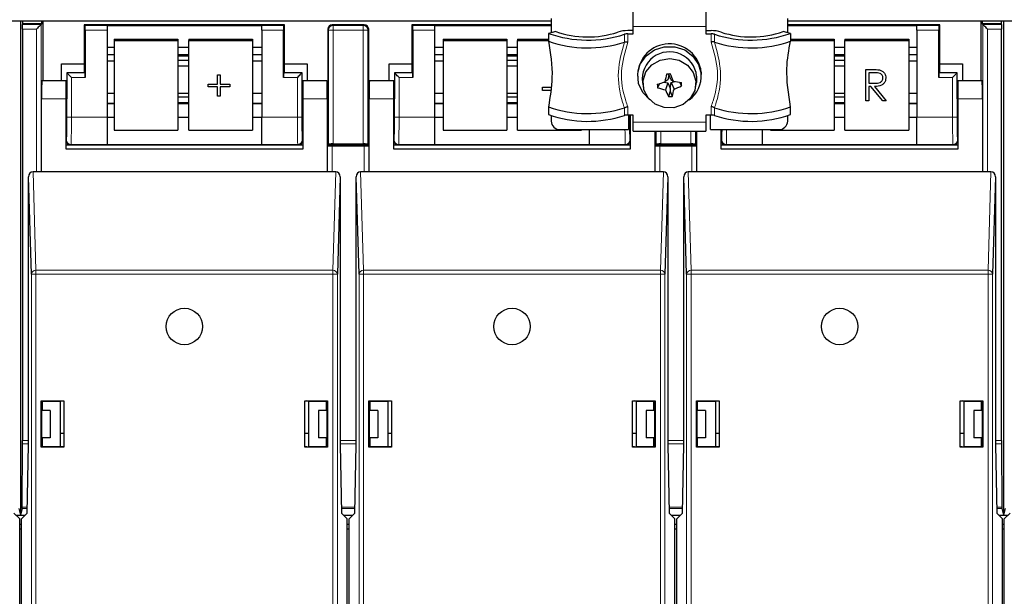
# Model space of a CAD drawing. Header units: millimetres. Extents: x 5 to 418, y 2 to 292.
# Tile 7 of 52: x 84 to 111, y 111 to 127. Entities that reach past the tile are written whole.
import ezdxf

# ---------------------------------------------------------------- set-up
doc = ezdxf.new("R2010")
doc.units = ezdxf.units.MM

msp = doc.modelspace()

# ---------------------------------------------------------------- linework, layer by layer
at = {"color": 7, "linetype": 'Continuous', "lineweight": 25}
for p, q in [((100.6741, 126.8854), (100.6741, 127.3661)), ((102.6741, 127.3661), (102.6741, 126.8854)), ((56.9741, 127.0374), (98.4241, 127.0374)), ((83.8491, 127.0374), (83.8491, 113.4624)), ((83.8976, 127.0374), (83.8976, 126.9624)), ((83.8976, 126.9624), (83.9031, 126.9405)), ((84.4356, 126.9624), (83.8976, 126.9624)), ((84.4137, 126.9405), (84.4356, 126.9624)), ((84.4356, 126.9624), (84.4356, 127.0374)), ((84.4616, 127.0374), (84.4616, 125.3951)), ((85.5991, 126.934), (85.5991, 125.86)), ((85.621, 126.9121), (85.5991, 126.934)), ((91.0991, 126.934), (85.5991, 126.934)), ((86.2241, 126.9143), (90.4741, 126.9143)), ((86.2241, 126.9143), (86.2241, 126.9121)), ((86.2241, 126.9121), (86.2241, 126.7871)), ((90.4741, 126.9143), (90.4741, 126.9121)), ((90.4741, 126.7871), (90.4741, 126.9121)), ((91.0772, 126.9121), (91.0991, 126.934)), ((91.0991, 125.86), (91.0991, 126.934)), ((93.2866, 126.934), (92.4116, 126.934)), ((94.5991, 126.934), (94.5991, 125.86)), ((94.621, 126.9121), (94.5991, 126.934)), ((98.4241, 126.934), (94.5991, 126.934)), ((95.2241, 126.9143), (98.4241, 126.9143)), ((95.2241, 126.9143), (95.2241, 126.9121)), ((95.2241, 126.9121), (95.2241, 126.7871)), ((98.4241, 127.1064), (98.4241, 126.7152)), ((100.6741, 126.6857), (100.6741, 126.8854)), ((102.6741, 126.8854), (102.6741, 126.6857)), ((104.9241, 126.7152), (104.9241, 127.1064)), ((104.9241, 127.0374), (137.7241, 127.0374)), ((109.0991, 126.934), (104.9241, 126.934)), ((104.9241, 126.9143), (108.4741, 126.9143)), ((108.4741, 126.9143), (108.4741, 126.9121)), ((108.4741, 126.7871), (108.4741, 126.9121)), ((109.0772, 126.9121), (109.0991, 126.934)), ((109.0991, 125.86), (109.0991, 126.934)), ((110.2366, 125.3951), (110.2366, 127.0374)), ((110.2626, 127.0374), (110.2626, 126.9624)), ((110.2626, 126.9624), (110.2845, 126.9405)), ((110.8006, 126.9624), (110.2626, 126.9624)), ((110.7951, 126.9405), (110.8006, 126.9624)), ((110.8006, 126.9624), (110.8006, 127.0374)), ((110.8491, 127.0374), (110.8491, 113.4624)), ((83.9036, 126.8155), (83.9036, 115.5141)), ((85.6231, 126.7871), (85.6231, 125.4871)), ((86.2241, 126.7871), (86.2241, 124.395)), ((90.4741, 126.7871), (90.4741, 124.395)), ((91.0751, 125.4871), (91.0751, 126.7871)), ((92.2866, 126.809), (92.2866, 123.634)), ((93.4116, 123.634), (93.4116, 126.809)), ((94.6231, 126.7871), (94.6231, 125.4871)), ((95.2241, 126.7871), (95.2241, 124.395)), ((98.5495, 126.7473), (98.3491, 126.6961)), ((98.3491, 126.6961), (98.3491, 126.4824)), ((100.6741, 126.7713), (100.5316, 126.7713)), ((100.5316, 126.6857), (100.6741, 126.6857)), ((102.6741, 126.7713), (102.8166, 126.7713)), ((102.6741, 126.6857), (102.8166, 126.6857)), ((104.9991, 126.6961), (104.7987, 126.7473)), ((104.9991, 126.6961), (104.9991, 126.4824)), ((108.4741, 126.7871), (108.4741, 124.395)), ((109.0751, 125.4871), (109.0751, 126.7871)), ((110.7946, 115.5141), (110.7946, 126.8155)), ((86.4164, 126.5404), (88.1664, 126.5404)), ((86.4164, 126.5404), (86.4164, 126.497)), ((86.4164, 126.497), (88.1664, 126.497)), ((86.4164, 126.497), (86.4164, 124.035)), ((88.1664, 126.5404), (88.1664, 126.497)), ((88.1664, 126.497), (88.1664, 124.035)), ((88.4664, 126.5404), (90.2164, 126.5404)), ((88.4664, 126.5404), (88.4664, 126.497)), ((88.4664, 126.497), (90.2164, 126.497)), ((88.4664, 124.035), (88.4664, 126.497)), ((90.2164, 126.5404), (90.2164, 126.497)), ((90.2164, 126.497), (90.2164, 124.035)), ((95.4546, 126.5404), (97.2046, 126.5404)), ((95.4546, 126.5404), (95.4546, 126.497)), ((95.4546, 126.497), (97.2046, 126.497)), ((95.4546, 126.497), (95.4546, 124.035)), ((97.2046, 126.5404), (97.2046, 126.497)), ((97.2046, 126.497), (97.2046, 124.035)), ((97.5046, 126.5404), (98.3491, 126.5404)), ((97.5046, 126.5404), (97.5046, 126.497)), ((97.5046, 126.497), (98.3491, 126.497)), ((97.5046, 124.035), (97.5046, 126.497)), ((100.4365, 126.457), (100.4388, 126.4577)), ((102.9094, 126.4577), (102.9117, 126.457)), ((104.9991, 126.5404), (106.1971, 126.5404)), ((104.9991, 126.497), (106.1971, 126.497)), ((106.1971, 126.5404), (106.1971, 126.497)), ((106.1971, 126.497), (106.1971, 124.035)), ((106.4971, 126.5404), (108.2471, 126.5404)), ((106.4971, 126.5404), (106.4971, 126.497)), ((106.4971, 126.497), (108.2471, 126.497)), ((106.4971, 124.035), (106.4971, 126.497)), ((108.2471, 126.5404), (108.2471, 126.497)), ((108.2471, 126.497), (108.2471, 124.035)), ((86.2241, 126.3143), (86.4164, 126.3143)), ((86.2241, 126.1139), (86.4164, 126.1139)), ((88.1664, 126.3143), (88.4664, 126.3143)), ((88.1664, 126.1139), (88.4664, 126.1139)), ((88.4664, 126.0682), (88.1664, 126.0682)), ((90.2164, 126.3143), (90.4741, 126.3143)), ((90.2164, 126.1139), (90.4741, 126.1139)), ((95.2241, 126.3143), (95.4546, 126.3143)), ((95.2241, 126.1139), (95.4546, 126.1139)), ((97.2046, 126.3143), (97.5046, 126.3143)), ((97.2046, 126.1139), (97.5046, 126.1139)), ((97.5046, 126.0682), (97.2046, 126.0682)), ((106.1971, 126.3143), (106.4971, 126.3143)), ((106.1971, 126.1139), (106.4971, 126.1139)), ((106.4971, 126.0682), (106.1971, 126.0682)), ((108.2471, 126.3143), (108.4741, 126.3143)), ((108.2471, 126.1139), (108.4741, 126.1139)), ((84.9741, 125.86), (85.5991, 125.86)), ((84.9741, 125.3951), (84.9741, 125.86)), ((85.5991, 125.86), (85.5991, 125.634)), ((86.2241, 125.9417), (86.4164, 125.9417)), ((88.4664, 125.9542), (88.1664, 125.9542)), ((88.1664, 125.8005), (88.4664, 125.8005)), ((90.2164, 125.9417), (90.4741, 125.9417)), ((91.0991, 125.634), (91.0991, 125.86)), ((91.0991, 125.86), (91.7241, 125.86)), ((91.7241, 125.86), (91.7241, 125.3951)), ((93.9741, 125.86), (94.5991, 125.86)), ((93.9741, 125.3951), (93.9741, 125.86)), ((94.5991, 125.86), (94.5991, 125.634)), ((95.2241, 125.9417), (95.4546, 125.9417)), ((97.5046, 125.9542), (97.2046, 125.9542)), ((97.2046, 125.8005), (97.5046, 125.8005)), ((106.4971, 125.9542), (106.1971, 125.9542)), ((106.1971, 125.8005), (106.4971, 125.8005)), ((108.2471, 125.9417), (108.4741, 125.9417)), ((109.0991, 125.634), (109.0991, 125.86)), ((109.0991, 125.86), (109.7241, 125.86)), ((109.7241, 125.86), (109.7241, 125.3951)), ((85.117, 125.6161), (85.117, 124.8951)), ((85.121, 125.6121), (85.117, 125.6161)), ((85.5991, 125.6161), (85.117, 125.6161)), ((85.621, 125.6121), (85.5991, 125.634)), ((85.5991, 125.634), (85.5991, 125.6161)), ((89.2574, 125.5581), (89.336, 125.5581)), ((89.2574, 125.5577), (89.2574, 125.5581)), ((89.2574, 125.5577), (89.336, 125.5577)), ((89.2574, 125.3036), (89.2574, 125.5577)), ((89.336, 125.5577), (89.336, 125.5581)), ((89.336, 125.5577), (89.336, 125.3036)), ((91.0772, 125.6121), (91.0991, 125.634)), ((91.0991, 125.6161), (91.0991, 125.634)), ((91.5812, 125.6161), (91.0991, 125.6161)), ((91.5772, 125.6121), (91.5812, 125.6161)), ((91.5812, 124.8951), (91.5812, 125.6161)), ((94.117, 125.6161), (94.117, 124.8951)), ((94.121, 125.6121), (94.117, 125.6161)), ((94.5991, 125.6161), (94.117, 125.6161)), ((94.621, 125.6121), (94.5991, 125.634)), ((94.5991, 125.634), (94.5991, 125.6161)), ((100.7991, 125.5699), (100.7991, 125.5186)), ((101.6584, 125.5687), (101.6274, 125.4192)), ((101.6584, 125.5687), (101.6559, 125.5877)), ((101.7139, 125.4256), (101.6584, 125.5687)), ((102.4218, 125.5226), (102.4136, 125.3499)), ((102.5464, 125.6345), (102.5491, 125.5699)), ((102.5491, 125.5186), (102.5491, 125.5699)), ((107.0692, 125.7033), (107.2443, 125.7033)), ((107.0692, 125.7029), (107.0692, 125.7033)), ((107.0692, 125.7029), (107.2443, 125.7029)), ((107.0692, 124.8412), (107.0692, 125.7029)), ((107.3118, 125.6145), (107.1478, 125.6145)), ((107.1478, 125.6145), (107.1478, 125.3272)), ((107.4426, 125.6911), (107.4426, 125.6916)), ((109.0772, 125.6121), (109.0991, 125.634)), ((109.0991, 125.6161), (109.0991, 125.634)), ((109.5812, 125.6161), (109.0991, 125.6161)), ((109.5772, 125.6121), (109.5812, 125.6161)), ((109.5812, 124.8951), (109.5812, 125.6161)), ((85.0991, 125.3951), (84.4328, 125.3951)), ((85.117, 125.3951), (85.0991, 125.3951)), ((85.0991, 124.8951), (85.0991, 125.3951)), ((88.9994, 125.3041), (89.2574, 125.3041)), ((88.9994, 125.3036), (88.9994, 125.3041)), ((88.9994, 125.2263), (88.9994, 125.3036)), ((88.9994, 125.3036), (89.2574, 125.3036)), ((89.336, 125.3041), (89.594, 125.3041)), ((89.336, 125.3036), (89.594, 125.3036)), ((89.594, 125.3036), (89.594, 125.3041)), ((89.594, 125.3036), (89.594, 125.2263)), ((91.5991, 125.3951), (91.5812, 125.3951)), ((92.2654, 125.3951), (91.5991, 125.3951)), ((91.5991, 125.3951), (91.5991, 124.8951)), ((94.0991, 125.3951), (93.4328, 125.3951)), ((94.117, 125.3951), (94.0991, 125.3951)), ((94.0991, 124.8951), (94.0991, 125.3951)), ((100.9346, 125.3499), (100.9592, 125.2127)), ((101.397, 125.3163), (101.346, 125.2041)), ((101.5229, 125.3583), (101.6343, 125.3379)), ((101.6274, 125.4192), (101.5477, 125.3666)), ((101.6343, 125.3379), (101.5662, 125.1464)), ((101.6343, 125.3379), (101.6898, 125.1948)), ((101.6898, 125.1948), (101.7208, 125.3443)), ((101.7139, 125.4256), (101.782, 125.384)), ((101.7208, 125.3443), (101.818, 125.3776)), ((101.7208, 125.3443), (101.8005, 125.1638)), ((101.9543, 125.3542), (102.01, 125.2533)), ((102.389, 125.2127), (102.4136, 125.3499)), ((107.1478, 125.3277), (107.308, 125.3265)), ((107.1478, 125.3272), (107.308, 125.326)), ((107.6189, 125.4724), (107.6189, 125.4728)), ((109.5991, 125.3951), (109.5812, 125.3951)), ((110.2654, 125.3951), (109.5991, 125.3951)), ((109.5991, 125.3951), (109.5991, 124.8951)), ((86.4164, 125.0436), (86.2241, 125.0436)), ((88.4664, 125.0436), (88.1664, 125.0436)), ((89.2574, 125.2263), (88.9994, 125.2263)), ((89.2574, 124.9722), (89.2574, 125.2263)), ((89.336, 124.9722), (89.2574, 124.9722)), ((89.594, 125.2263), (89.336, 125.2263)), ((89.336, 125.2263), (89.336, 124.9722)), ((90.4741, 125.0436), (90.2164, 125.0436)), ((95.4546, 125.0436), (95.2241, 125.0436)), ((97.5046, 125.0436), (97.2046, 125.0436)), ((98.1852, 125.2157), (98.415, 125.2157)), ((98.1852, 125.2152), (98.1852, 125.2157)), ((98.1852, 125.2152), (98.415, 125.2152)), ((98.1852, 125.1269), (98.1852, 125.2152)), ((98.4041, 125.1269), (98.1852, 125.1269)), ((101.6951, 125.1076), (101.6508, 124.9595)), ((101.6898, 125.1948), (101.6951, 125.1076)), ((101.6951, 125.1076), (101.7497, 124.9669)), ((106.4971, 125.0436), (106.1971, 125.0436)), ((107.2116, 125.2389), (107.1478, 125.2389)), ((107.1478, 125.2389), (107.1478, 124.8412)), ((107.533, 124.8412), (107.2116, 125.2389)), ((107.3087, 125.2389), (107.6301, 124.8412)), ((107.309, 125.2389), (107.6301, 124.8416)), ((108.4741, 125.0436), (108.2471, 125.0436)), ((84.4241, 122.8951), (84.4241, 124.8951)), ((85.0991, 123.5201), (85.0991, 124.8951)), ((86.4164, 124.7736), (86.2241, 124.7736)), ((88.4664, 124.9486), (88.1664, 124.9486)), ((88.1664, 124.7949), (88.4664, 124.7949)), ((88.4664, 124.7736), (88.1664, 124.7736)), ((90.4741, 124.7736), (90.2164, 124.7736)), ((91.5991, 124.8951), (91.5991, 123.5201)), ((92.2741, 124.8951), (92.2741, 122.8951)), ((93.4241, 122.8951), (93.4241, 124.8951)), ((94.0991, 123.5201), (94.0991, 124.8951)), ((95.4546, 124.7736), (95.2241, 124.7736)), ((97.5046, 124.9486), (97.2046, 124.9486)), ((97.2046, 124.7949), (97.5046, 124.7949)), ((97.5046, 124.7736), (97.2046, 124.7736)), ((106.4971, 124.9486), (106.1971, 124.9486)), ((106.1971, 124.7949), (106.4971, 124.7949)), ((106.4971, 124.7736), (106.1971, 124.7736)), ((107.1478, 124.8412), (107.0692, 124.8412)), ((107.6301, 124.8412), (107.533, 124.8412)), ((107.6301, 124.8412), (107.6301, 124.8416)), ((108.4741, 124.7736), (108.2471, 124.7736)), ((109.5991, 124.8951), (109.5991, 123.5201)), ((110.2741, 124.8951), (110.2741, 122.8951)), ((98.3491, 124.6781), (98.3491, 124.4643)), ((98.4241, 124.4344), (98.4241, 124.2873)), ((100.4388, 124.6538), (100.4365, 124.6527)), ((100.6741, 124.454), (100.5316, 124.454)), ((100.5491, 124.454), (100.5491, 124.0524)), ((100.5991, 124.454), (100.5991, 123.5201)), ((100.6741, 124.2543), (100.6741, 124.454)), ((102.8166, 124.454), (102.6741, 124.454)), ((102.6741, 124.454), (102.6741, 124.2543)), ((102.7991, 124.0524), (102.7991, 124.454)), ((102.9117, 124.6527), (102.9094, 124.6538)), ((104.9241, 124.2873), (104.9241, 124.4344)), ((104.9991, 124.4643), (104.9991, 124.6781)), ((85.0991, 124.3951), (85.1083, 124.3951)), ((86.2241, 124.395), (86.2241, 123.6451)), ((86.2241, 124.3908), (86.4164, 124.3908)), ((88.1664, 124.3908), (88.4664, 124.3908)), ((90.2164, 124.3908), (90.4741, 124.3908)), ((90.4741, 123.6451), (90.4741, 124.395)), ((91.5899, 124.3951), (91.5991, 124.3951)), ((94.0991, 124.3951), (94.1083, 124.3951)), ((95.2241, 124.395), (95.2241, 123.6451)), ((95.2241, 124.3908), (95.4546, 124.3908)), ((97.2046, 124.3908), (97.5046, 124.3908)), ((100.5899, 124.3951), (100.5991, 124.3951)), ((100.6741, 124.0075), (100.6741, 124.2543)), ((102.6741, 124.2543), (102.6741, 124.0075)), ((106.1971, 124.3908), (106.4971, 124.3908)), ((108.2471, 124.3908), (108.4741, 124.3908)), ((108.4741, 123.6451), (108.4741, 124.395)), ((109.5899, 124.3951), (109.5991, 124.3951)), ((86.4164, 124.035), (88.1664, 124.035)), ((88.4664, 124.035), (90.2164, 124.035)), ((95.4546, 124.035), (97.2046, 124.035)), ((97.5046, 124.035), (99.2546, 124.035)), ((98.6741, 124.0524), (100.5491, 124.0524)), ((99.2546, 124.0524), (99.2546, 124.035)), ((99.4741, 123.6451), (99.4741, 124.0524)), ((100.6741, 124.0075), (102.6741, 124.0075)), ((101.2741, 124.0075), (101.2741, 122.8951)), ((101.2866, 124.0075), (101.2866, 123.634)), ((102.4116, 123.634), (102.4116, 124.0075)), ((102.4241, 122.8951), (102.4241, 124.0075)), ((102.7991, 124.0524), (104.6741, 124.0524)), ((103.0991, 123.5201), (103.0991, 124.0524)), ((104.2241, 124.0524), (104.2241, 123.6451)), ((104.4471, 124.0524), (104.4471, 124.035)), ((104.4471, 124.035), (106.1971, 124.035)), ((106.4971, 124.035), (108.2471, 124.035)), ((85.0991, 123.634), (85.2241, 123.634)), ((85.2241, 123.634), (91.4741, 123.634)), ((86.2241, 123.6451), (86.2241, 123.6436)), ((86.2241, 123.6436), (90.4741, 123.6436)), ((90.4741, 123.6451), (90.4741, 123.6436)), ((91.4741, 123.634), (91.5991, 123.634)), ((92.2741, 123.634), (92.2866, 123.634)), ((92.2845, 123.6121), (92.2741, 123.6225)), ((92.3085, 123.6558), (92.2866, 123.634)), ((92.2866, 123.634), (93.4116, 123.634)), ((92.4334, 123.658), (93.2648, 123.658)), ((93.3897, 123.6558), (93.4116, 123.634)), ((93.4116, 123.634), (93.4241, 123.634)), ((93.4241, 123.6225), (93.4137, 123.6121)), ((94.0991, 123.634), (94.2241, 123.634)), ((94.2241, 123.634), (100.4741, 123.634)), ((95.2241, 123.6451), (95.2241, 123.6436)), ((95.2241, 123.6436), (99.4741, 123.6436)), ((99.4741, 123.6451), (99.4741, 123.6436)), ((100.4741, 123.634), (100.5991, 123.634)), ((101.2741, 123.634), (101.2866, 123.634)), ((101.2845, 123.6121), (101.2741, 123.6225)), ((101.3085, 123.6558), (101.2866, 123.634)), ((101.2866, 123.634), (102.4116, 123.634)), ((101.4334, 123.658), (102.2648, 123.658)), ((102.3897, 123.6558), (102.4116, 123.634)), ((102.4116, 123.634), (102.4241, 123.634)), ((102.4241, 123.6225), (102.4137, 123.6121)), ((103.0991, 123.634), (103.2241, 123.634)), ((103.2241, 123.634), (109.4741, 123.634)), ((104.2241, 123.6451), (104.2241, 123.6436)), ((104.2241, 123.6436), (108.4741, 123.6436)), ((108.4741, 123.6451), (108.4741, 123.6436)), ((109.4741, 123.634), (109.5991, 123.634)), ((91.5991, 123.5201), (85.0991, 123.5201)), ((92.4094, 123.61), (93.2888, 123.61)), ((100.5991, 123.5201), (94.0991, 123.5201)), ((101.4094, 123.61), (102.2888, 123.61)), ((109.5991, 123.5201), (103.0991, 123.5201)), ((84.4241, 122.8951), (84.19, 122.8951)), ((92.2741, 122.8951), (84.4241, 122.8951)), ((92.5082, 122.8951), (92.2741, 122.8951)), ((93.4241, 122.8951), (93.19, 122.8951)), ((101.2741, 122.8951), (93.4241, 122.8951)), ((101.5082, 122.8951), (101.2741, 122.8951)), ((102.4241, 122.8951), (102.19, 122.8951)), ((110.2741, 122.8951), (102.4241, 122.8951)), ((110.5082, 122.8951), (110.2741, 122.8951)), ((84.1469, 120.0805), (84.0661, 122.752)), ((84.0661, 115.3951), (84.0661, 122.752)), ((92.6321, 122.752), (92.5513, 120.0805)), ((92.6321, 122.752), (92.6321, 115.3951)), ((93.1469, 120.0805), (93.0661, 122.752)), ((93.0661, 115.3951), (93.0661, 122.752)), ((101.6321, 122.752), (101.5513, 120.0805)), ((101.6321, 122.752), (101.6321, 115.3951)), ((102.1469, 120.0805), (102.0661, 122.752)), ((102.0661, 115.3951), (102.0661, 122.752)), ((110.6321, 122.752), (110.5513, 120.0805)), ((110.6321, 122.752), (110.6321, 115.3951)), ((84.4141, 115.3351), (84.4141, 116.6051)), ((84.4141, 116.6051), (84.4224, 116.5968)), ((84.4141, 116.6051), (85.0391, 116.6051)), ((84.4224, 116.5968), (84.4224, 115.3951)), ((84.4241, 116.5968), (84.4224, 116.5968)), ((84.4241, 116.5968), (84.4496, 116.5943)), ((84.436, 116.5874), (84.4436, 116.5949)), ((84.436, 116.5874), (84.436, 116.3374)), ((84.4496, 116.5943), (84.9366, 116.5951)), ((84.4496, 116.3374), (84.4496, 116.5943)), ((84.9366, 116.5951), (84.9822, 116.6042)), ((84.9366, 116.5951), (84.9366, 115.3451)), ((84.9822, 116.6042), (85.0382, 116.6042)), ((85.0391, 116.6051), (85.0382, 116.6042)), ((85.0382, 116.6042), (85.0382, 115.336)), ((85.0391, 116.6051), (85.0391, 115.3351)), ((91.6591, 116.6051), (91.66, 116.6042)), ((91.6591, 116.6051), (92.2841, 116.6051)), ((91.6591, 115.3351), (91.6591, 116.6051)), ((91.66, 116.6042), (91.716, 116.6042)), ((91.66, 115.336), (91.66, 116.6042)), ((91.7616, 116.5951), (91.716, 116.6042)), ((91.7616, 116.5951), (92.2486, 116.5943)), ((91.7616, 116.5951), (91.7616, 115.3451)), ((92.2741, 116.5968), (92.2486, 116.5943)), ((92.2486, 116.3374), (92.2486, 116.5943)), ((92.2546, 116.5949), (92.2622, 116.5874)), ((92.2622, 116.3374), (92.2622, 116.5874)), ((92.2758, 116.5968), (92.2741, 116.5968)), ((92.2841, 116.6051), (92.2758, 116.5968)), ((92.2758, 115.3951), (92.2758, 116.5968)), ((92.2841, 116.6051), (92.2841, 115.3351)), ((93.4141, 115.3351), (93.4141, 116.6051)), ((93.4141, 116.6051), (93.4224, 116.5968)), ((93.4141, 116.6051), (94.0391, 116.6051)), ((93.4224, 116.5968), (93.4224, 115.3951)), ((93.4241, 116.5968), (93.4224, 116.5968)), ((93.4241, 116.5968), (93.4496, 116.5943)), ((93.436, 116.5874), (93.4436, 116.5949)), ((93.436, 116.5874), (93.436, 116.3374)), ((93.4496, 116.5943), (93.9366, 116.5951)), ((93.4496, 116.3374), (93.4496, 116.5943)), ((93.9366, 116.5951), (93.9822, 116.6042)), ((93.9366, 116.5951), (93.9366, 115.3451)), ((93.9822, 116.6042), (94.0382, 116.6042)), ((94.0391, 116.6051), (94.0382, 116.6042)), ((94.0382, 116.6042), (94.0382, 115.336)), ((94.0391, 116.6051), (94.0391, 115.3351)), ((100.6591, 115.3351), (100.6591, 116.6051)), ((100.6591, 116.6051), (100.66, 116.6042)), ((100.6591, 116.6051), (101.2841, 116.6051)), ((100.66, 115.336), (100.66, 116.6042)), ((100.66, 116.6042), (100.716, 116.6042)), ((100.7616, 116.5951), (100.716, 116.6042)), ((100.7616, 116.5951), (101.2486, 116.5943)), ((100.7616, 116.5951), (100.7616, 115.3451)), ((101.2741, 116.5968), (101.2486, 116.5943)), ((101.2486, 116.3374), (101.2486, 116.5943)), ((101.2546, 116.5949), (101.2622, 116.5874)), ((101.2622, 116.3374), (101.2622, 116.5874)), ((101.2758, 116.5968), (101.2741, 116.5968)), ((101.2841, 116.6051), (101.2758, 116.5968)), ((101.2758, 115.3951), (101.2758, 116.5968)), ((101.2841, 116.6051), (101.2841, 115.3351)), ((102.4141, 116.6051), (102.4224, 116.5968)), ((102.4141, 116.6051), (103.0391, 116.6051)), ((102.4141, 115.3351), (102.4141, 116.6051)), ((102.4241, 116.5968), (102.4224, 116.5968)), ((102.4224, 116.5968), (102.4224, 115.3951)), ((102.4241, 116.5968), (102.4496, 116.5943)), ((102.436, 116.5874), (102.4436, 116.5949)), ((102.436, 116.5874), (102.436, 116.3374)), ((102.4496, 116.5943), (102.9366, 116.5951)), ((102.4496, 116.3374), (102.4496, 116.5943)), ((102.9366, 116.5951), (102.9822, 116.6042)), ((102.9366, 116.5951), (102.9366, 115.3451)), ((102.9822, 116.6042), (103.0382, 116.6042)), ((103.0391, 116.6051), (103.0382, 116.6042)), ((103.0382, 116.6042), (103.0382, 115.336)), ((103.0391, 116.6051), (103.0391, 115.3351)), ((109.6591, 116.6051), (110.2841, 116.6051)), ((109.6591, 115.3351), (109.6591, 116.6051)), ((109.6591, 116.6051), (109.66, 116.6042)), ((109.66, 115.336), (109.66, 116.6042)), ((109.66, 116.6042), (109.716, 116.6042)), ((109.7616, 116.5951), (109.716, 116.6042)), ((109.7616, 116.5951), (110.2486, 116.5943)), ((109.7616, 116.5951), (109.7616, 115.3451)), ((110.2741, 116.5968), (110.2486, 116.5943)), ((110.2486, 116.3374), (110.2486, 116.5943)), ((110.2546, 116.5949), (110.2622, 116.5874)), ((110.2622, 116.3374), (110.2622, 116.5874)), ((110.2758, 116.5968), (110.2741, 116.5968)), ((110.2841, 116.6051), (110.2758, 116.5968)), ((110.2758, 115.3951), (110.2758, 116.5968)), ((110.2841, 116.6051), (110.2841, 115.3351)), ((84.6616, 116.3374), (84.4224, 116.3374)), ((84.6616, 116.3374), (84.6616, 115.5873)), ((92.0366, 116.3374), (92.0366, 115.5873)), ((92.2758, 116.3374), (92.0366, 116.3374)), ((93.6616, 116.3374), (93.4224, 116.3374)), ((93.6616, 116.3374), (93.6616, 115.5873)), ((101.0366, 116.3374), (101.0366, 115.5873)), ((101.2758, 116.3374), (101.0366, 116.3374)), ((102.6616, 116.3374), (102.4224, 116.3374)), ((102.6616, 116.3374), (102.6616, 115.5873)), ((110.0366, 116.3374), (110.0366, 115.5873)), ((110.2758, 116.3374), (110.0366, 116.3374)), ((84.6616, 115.5873), (84.4224, 115.5873)), ((84.436, 115.5873), (84.436, 115.3446)), ((84.4496, 115.346), (84.4496, 115.5873)), ((84.9366, 115.7124), (85.0382, 115.7124)), ((91.66, 115.7124), (91.7616, 115.7124)), ((92.2758, 115.5873), (92.0366, 115.5873)), ((92.2486, 115.346), (92.2486, 115.5873)), ((92.2622, 115.3446), (92.2622, 115.5873)), ((93.6616, 115.5873), (93.4224, 115.5873)), ((93.436, 115.5873), (93.436, 115.3446)), ((93.4496, 115.346), (93.4496, 115.5873)), ((93.9366, 115.7124), (94.0382, 115.7124)), ((100.66, 115.7124), (100.7616, 115.7124)), ((101.2758, 115.5873), (101.0366, 115.5873)), ((101.2486, 115.346), (101.2486, 115.5873)), ((101.2622, 115.3446), (101.2622, 115.5873)), ((102.6616, 115.5873), (102.4224, 115.5873)), ((102.436, 115.5873), (102.436, 115.3446)), ((102.4496, 115.346), (102.4496, 115.5873)), ((102.9366, 115.7124), (103.0382, 115.7124)), ((109.66, 115.7124), (109.7616, 115.7124)), ((110.2758, 115.5873), (110.0366, 115.5873)), ((110.2486, 115.346), (110.2486, 115.5873)), ((110.2622, 115.3446), (110.2622, 115.5873)), ((83.8959, 113.6846), (83.9035, 115.4257)), ((84.0334, 113.5201), (84.0661, 115.3951)), ((84.4141, 115.3351), (84.4225, 115.3435)), ((85.0391, 115.3351), (84.4141, 115.3351)), ((84.4224, 115.3951), (84.4225, 115.3435)), ((84.4225, 115.3435), (84.425, 115.3435)), ((84.4496, 115.346), (84.425, 115.3435)), ((84.4496, 115.346), (84.9366, 115.3451)), ((84.9822, 115.336), (84.9366, 115.3451)), ((85.0382, 115.336), (84.9822, 115.336)), ((85.0391, 115.3351), (85.0382, 115.336)), ((91.6591, 115.3351), (91.66, 115.336)), ((92.2841, 115.3351), (91.6591, 115.3351)), ((91.716, 115.336), (91.66, 115.336)), ((91.716, 115.336), (91.7616, 115.3451)), ((91.7616, 115.3451), (92.2486, 115.346)), ((92.2486, 115.346), (92.2732, 115.3435)), ((92.2732, 115.3435), (92.2757, 115.3435)), ((92.2757, 115.3435), (92.2758, 115.3951)), ((92.2841, 115.3351), (92.2757, 115.3435)), ((92.6321, 115.3951), (92.6648, 113.5201)), ((93.0334, 113.5201), (93.0661, 115.3951)), ((93.4141, 115.3351), (93.4225, 115.3435)), ((94.0391, 115.3351), (93.4141, 115.3351)), ((93.4224, 115.3951), (93.4225, 115.3435)), ((93.4225, 115.3435), (93.425, 115.3435)), ((93.4496, 115.346), (93.425, 115.3435)), ((93.4496, 115.346), (93.9366, 115.3451)), ((93.9822, 115.336), (93.9366, 115.3451)), ((94.0382, 115.336), (93.9822, 115.336)), ((94.0391, 115.3351), (94.0382, 115.336)), ((100.6591, 115.3351), (100.66, 115.336)), ((101.2841, 115.3351), (100.6591, 115.3351)), ((100.716, 115.336), (100.66, 115.336)), ((100.716, 115.336), (100.7616, 115.3451)), ((100.7616, 115.3451), (101.2486, 115.346)), ((101.2486, 115.346), (101.2732, 115.3435)), ((101.2732, 115.3435), (101.2757, 115.3435)), ((101.2757, 115.3435), (101.2758, 115.3951)), ((101.2841, 115.3351), (101.2757, 115.3435)), ((101.6321, 115.3951), (101.6648, 113.5201)), ((102.0334, 113.5201), (102.0661, 115.3951)), ((102.4141, 115.3351), (102.4225, 115.3435)), ((103.0391, 115.3351), (102.4141, 115.3351)), ((102.4224, 115.3951), (102.4225, 115.3435)), ((102.4225, 115.3435), (102.425, 115.3435)), ((102.4496, 115.346), (102.425, 115.3435)), ((102.4496, 115.346), (102.9366, 115.3451)), ((102.9822, 115.336), (102.9366, 115.3451)), ((103.0382, 115.336), (102.9822, 115.336)), ((103.0391, 115.3351), (103.0382, 115.336)), ((109.6591, 115.3351), (109.66, 115.336)), ((110.2841, 115.3351), (109.6591, 115.3351)), ((109.716, 115.336), (109.66, 115.336)), ((109.716, 115.336), (109.7616, 115.3451)), ((109.7616, 115.3451), (110.2486, 115.346)), ((110.2486, 115.346), (110.2732, 115.3435)), ((110.2732, 115.3435), (110.2757, 115.3435)), ((110.2757, 115.3435), (110.2758, 115.3951)), ((110.2841, 115.3351), (110.2757, 115.3435)), ((110.6321, 115.3951), (110.6648, 113.5201)), ((110.7947, 115.4257), (110.8023, 113.6846)), ((83.8027, 113.648), (83.8491, 113.4624)), ((83.8955, 113.648), (83.8491, 113.4624)), ((110.8027, 113.648), (110.8491, 113.4624)), ((110.8955, 113.648), (110.8491, 113.4624)), ((83.6648, 113.5201), (83.8241, 113.3608)), ((83.7226, 113.4624), (83.8491, 113.4624)), ((83.8241, 96.7702), (83.8241, 113.3608)), ((83.8491, 113.4624), (83.9756, 113.4624)), ((83.8741, 113.3608), (84.0334, 113.5201)), ((83.8741, 96.7702), (83.8741, 113.3608)), ((92.6648, 113.5201), (92.8241, 113.3608)), ((92.7226, 113.4624), (92.9756, 113.4624)), ((92.8241, 96.7702), (92.8241, 113.3608)), ((92.8741, 113.3608), (93.0334, 113.5201)), ((92.8741, 96.7702), (92.8741, 113.3608)), ((101.6648, 113.5201), (101.8241, 113.3608)), ((101.7226, 113.4624), (101.9756, 113.4624)), ((101.8241, 96.7702), (101.8241, 113.3608)), ((101.8741, 113.3608), (102.0334, 113.5201)), ((101.8741, 96.7702), (101.8741, 113.3608)), ((110.6648, 113.5201), (110.8241, 113.3608)), ((110.7226, 113.4624), (110.8491, 113.4624)), ((110.8241, 96.7702), (110.8241, 113.3608)), ((110.8491, 113.4624), (110.9756, 113.4624)), ((110.8741, 113.3608), (111.0334, 113.5201)), ((110.8741, 96.7702), (110.8741, 113.3608)), ((83.8241, 113.2123), (83.8741, 113.2123)), ((83.8241, 113.0874), (83.8741, 113.0874)), ((92.8241, 113.2123), (92.8741, 113.2123)), ((92.8241, 113.0874), (92.8741, 113.0874)), ((101.8241, 113.2123), (101.8741, 113.2123)), ((101.8241, 113.0874), (101.8741, 113.0874)), ((110.8241, 113.2123), (110.8741, 113.2123)), ((110.8241, 113.0874), (110.8741, 113.0874))]:
    msp.add_line(p, q, dxfattribs=at)
at = {"color": 7, "linetype": 'Continuous', "lineweight": 18}
for p, q in [((83.9031, 126.9405), (84.4137, 126.9405)), ((84.4137, 126.9405), (84.4137, 122.8951)), ((85.621, 126.9121), (86.2241, 126.9121)), ((90.4741, 126.9121), (91.0772, 126.9121)), ((92.4116, 126.934), (92.4334, 126.9121)), ((92.4334, 126.7871), (92.4334, 126.9121)), ((92.4334, 126.9121), (93.2648, 126.9121)), ((93.2648, 126.9121), (93.2866, 126.934)), ((93.2648, 126.7871), (93.2648, 126.9121)), ((94.621, 126.9121), (95.2241, 126.9121)), ((102.6741, 126.8854), (100.6741, 126.8854)), ((108.4741, 126.9121), (109.0772, 126.9121)), ((110.2845, 122.8951), (110.2845, 126.9405)), ((110.2845, 126.9405), (110.7951, 126.9405)), ((84.2888, 126.8155), (83.9036, 126.8155)), ((84.2888, 122.8951), (84.2888, 126.8155)), ((86.2241, 126.7871), (85.6231, 126.7871)), ((91.0751, 126.7871), (90.4741, 126.7871)), ((92.3085, 126.7871), (92.2866, 126.809)), ((92.3085, 126.7871), (92.4334, 126.7871)), ((92.3085, 123.6558), (92.3085, 126.7871)), ((92.4334, 126.7871), (92.4334, 123.658)), ((93.2648, 126.7871), (92.4334, 126.7871)), ((93.2648, 123.658), (93.2648, 126.7871)), ((93.2648, 126.7871), (93.3897, 126.7871)), ((93.4116, 126.809), (93.3897, 126.7871)), ((93.3897, 126.7871), (93.3897, 123.6558)), ((95.2241, 126.7871), (94.6231, 126.7871)), ((100.4388, 126.4577), (100.4388, 126.6716)), ((100.5316, 126.6857), (100.5316, 126.4566)), ((102.8166, 126.4566), (102.8166, 126.6857)), ((102.9094, 126.6716), (102.9094, 126.4577)), ((109.0751, 126.7871), (108.4741, 126.7871)), ((110.4094, 126.8155), (110.4094, 122.8951)), ((110.7946, 126.8155), (110.4094, 126.8155)), ((86.2241, 126.1169), (86.4164, 126.1169)), ((88.1664, 126.1169), (88.4664, 126.1169)), ((90.2164, 126.1169), (90.4741, 126.1169)), ((95.2241, 126.1169), (95.4546, 126.1169)), ((97.2046, 126.1169), (97.5046, 126.1169)), ((106.1971, 126.1169), (106.4971, 126.1169)), ((108.2471, 126.1169), (108.4741, 126.1169)), ((85.121, 125.6121), (85.621, 125.6121)), ((85.121, 124.395), (85.121, 125.6121)), ((91.0772, 125.6121), (91.5772, 125.6121)), ((91.5772, 125.6121), (91.5772, 124.395)), ((94.121, 124.395), (94.121, 125.6121)), ((94.121, 125.6121), (94.621, 125.6121)), ((107.2443, 125.7029), (107.2443, 125.7033)), ((109.0772, 125.6121), (109.5772, 125.6121)), ((109.5772, 125.6121), (109.5772, 124.395)), ((85.6231, 125.4871), (85.2459, 125.4871)), ((85.2459, 125.4871), (85.2459, 124.395)), ((91.4523, 125.4871), (91.0751, 125.4871)), ((91.4523, 124.395), (91.4523, 125.4871)), ((94.2459, 125.4871), (94.2459, 124.395)), ((94.6231, 125.4871), (94.2459, 125.4871)), ((107.308, 125.326), (107.308, 125.3265)), ((109.4523, 125.4871), (109.0751, 125.4871)), ((109.4523, 124.395), (109.4523, 125.4871)), ((85.0991, 124.8951), (84.4241, 124.8951)), ((86.2241, 124.7619), (86.4164, 124.7619)), ((88.1664, 124.7619), (88.4664, 124.7619)), ((90.2164, 124.7619), (90.4741, 124.7619)), ((92.2741, 124.8951), (91.5991, 124.8951)), ((94.0991, 124.8951), (93.4241, 124.8951)), ((95.2241, 124.7619), (95.4546, 124.7619)), ((97.2046, 124.7619), (97.5046, 124.7619)), ((106.1971, 124.7619), (106.4971, 124.7619)), ((108.2471, 124.7619), (108.4741, 124.7619)), ((110.2741, 124.8951), (109.5991, 124.8951)), ((100.4388, 124.4399), (100.4388, 124.6538)), ((100.5316, 124.6831), (100.5316, 124.454)), ((100.5772, 124.454), (100.5772, 124.395)), ((102.8166, 124.454), (102.8166, 124.6831)), ((102.9094, 124.6538), (102.9094, 124.4399)), ((85.2459, 124.395), (85.121, 124.395)), ((85.2459, 124.395), (86.2241, 124.395)), ((90.4741, 124.395), (91.4523, 124.395)), ((91.5772, 124.395), (91.4523, 124.395)), ((94.2459, 124.395), (94.121, 124.395)), ((94.2459, 124.395), (95.2241, 124.395)), ((100.5772, 124.395), (100.5491, 124.395)), ((100.6741, 124.2543), (102.6741, 124.2543)), ((108.4741, 124.395), (109.4523, 124.395)), ((109.5772, 124.395), (109.4523, 124.395)), ((101.3085, 123.6558), (101.3085, 124.0075)), ((101.4334, 124.0075), (101.4334, 123.658)), ((102.2648, 123.658), (102.2648, 124.0075)), ((102.3897, 124.0075), (102.3897, 123.6558)), ((85.0991, 123.759), (85.1102, 123.7701)), ((85.2352, 123.6451), (85.2241, 123.634)), ((86.2241, 123.6451), (85.2352, 123.6451)), ((91.463, 123.6451), (90.4741, 123.6451)), ((91.4741, 123.634), (91.463, 123.6451)), ((91.588, 123.7701), (91.5991, 123.759)), ((94.0991, 123.759), (94.1102, 123.7701)), ((94.2352, 123.6451), (94.2241, 123.634)), ((95.2241, 123.6451), (94.2352, 123.6451)), ((100.463, 123.6451), (99.4741, 123.6451)), ((100.4741, 123.634), (100.463, 123.6451)), ((100.588, 123.7701), (100.5991, 123.759)), ((103.0991, 123.759), (103.1102, 123.7701)), ((103.2352, 123.6451), (103.2241, 123.634)), ((104.2241, 123.6451), (103.2352, 123.6451)), ((109.463, 123.6451), (108.4741, 123.6451)), ((109.4741, 123.634), (109.463, 123.6451)), ((109.588, 123.7701), (109.5991, 123.759)), ((92.2845, 122.8951), (92.2845, 123.6121)), ((92.4094, 123.61), (92.4094, 122.8951)), ((93.2888, 122.8951), (93.2888, 123.61)), ((93.4137, 123.6121), (93.4137, 122.8951)), ((101.2845, 122.8951), (101.2845, 123.6121)), ((101.4094, 123.61), (101.4094, 122.8951)), ((102.2888, 122.8951), (102.2888, 123.61)), ((102.4137, 123.6121), (102.4137, 122.8951)), ((84.19, 122.8951), (84.2719, 120.1888)), ((92.4263, 120.1888), (92.5082, 122.8951)), ((93.19, 122.8951), (93.2719, 120.1888)), ((101.4263, 120.1888), (101.5082, 122.8951)), ((102.19, 122.8951), (102.2719, 120.1888)), ((110.4263, 120.1888), (110.5082, 122.8951)), ((84.2719, 120.0805), (84.2719, 120.1888)), ((84.2719, 120.1888), (92.4263, 120.1888)), ((92.4263, 120.0805), (92.4263, 120.1888)), ((93.2719, 120.0805), (93.2719, 120.1888)), ((93.2719, 120.1888), (101.4263, 120.1888)), ((101.4263, 120.0805), (101.4263, 120.1888)), ((102.2719, 120.0805), (102.2719, 120.1888)), ((102.2719, 120.1888), (110.4263, 120.1888)), ((110.4263, 120.0805), (110.4263, 120.1888)), ((84.1469, 96.4974), (84.1469, 120.0805)), ((84.2719, 120.0805), (84.1469, 120.0805)), ((84.2719, 120.0805), (84.2719, 96.4974)), ((92.4263, 120.0805), (84.2719, 120.0805)), ((92.4263, 96.4974), (92.4263, 120.0805)), ((92.4263, 120.0805), (92.5513, 120.0805)), ((92.5513, 120.0805), (92.5513, 96.4974)), ((93.2719, 120.0805), (93.1469, 120.0805)), ((93.1469, 96.4974), (93.1469, 120.0805)), ((93.2719, 120.0805), (93.2719, 96.4974)), ((101.4263, 120.0805), (93.2719, 120.0805)), ((101.4263, 96.4974), (101.4263, 120.0805)), ((101.4263, 120.0805), (101.5513, 120.0805)), ((101.5513, 120.0805), (101.5513, 96.4974)), ((102.2719, 120.0805), (102.1469, 120.0805)), ((102.1469, 96.4974), (102.1469, 120.0805)), ((102.2719, 120.0805), (102.2719, 96.4974)), ((110.4263, 120.0805), (102.2719, 120.0805)), ((110.4263, 96.4974), (110.4263, 120.0805)), ((110.4263, 120.0805), (110.5513, 120.0805)), ((110.5513, 120.0805), (110.5513, 96.4974)), ((83.9036, 115.5141), (84.0661, 115.5141)), ((92.6321, 115.5141), (93.0661, 115.5141)), ((101.6321, 115.5141), (102.0661, 115.5141)), ((110.6321, 115.5141), (110.7946, 115.5141)), ((84.0661, 115.4257), (83.9035, 115.4257)), ((93.0661, 115.4257), (92.6321, 115.4257)), ((102.0661, 115.4257), (101.6321, 115.4257)), ((110.7947, 115.4257), (110.6321, 115.4257)), ((84.0356, 113.648), (83.8955, 113.648)), ((83.8959, 113.6846), (84.0362, 113.6846)), ((92.6619, 113.6846), (93.0362, 113.6846)), ((93.0356, 113.648), (92.6626, 113.648)), ((101.6619, 113.6846), (102.0362, 113.6846)), ((102.0356, 113.648), (101.6626, 113.648)), ((110.6619, 113.6846), (110.8023, 113.6846)), ((110.8027, 113.648), (110.6626, 113.648))]:
    msp.add_line(p, q, dxfattribs=at)
at = {"color": 7, "linetype": 'Continuous', "lineweight": 25, "flags": 128}
for points in [[(84.4137, 126.9405), (84.411, 126.9377), (84.4036, 126.9304), (84.3919, 126.9187), (84.3764, 126.9031), (84.3575, 126.8843), (84.3361, 126.8628), (84.3129, 126.8396), (84.2888, 126.8155)], [(110.4094, 126.8155), (110.3853, 126.8396), (110.3621, 126.8628), (110.3407, 126.8843), (110.3218, 126.9031), (110.3063, 126.9187), (110.2946, 126.9304), (110.2872, 126.9377), (110.2845, 126.9405)], [(101.1341, 124.8716), (101.1339, 124.8717), (100.9397, 125.0716), (100.825, 125.3199), (100.8024, 125.5898), (100.8742, 125.8519), (101.0327, 126.0779), (101.2607, 126.2433), (101.5336, 126.3301), (101.8216, 126.329), (102.0936, 126.2401), (102.3202, 126.073), (102.4768, 125.8458), (102.5464, 125.5832), (102.5464, 125.5832)], [(102.3969, 125.3797), (102.3686, 125.1307), (102.2466, 124.9082), (102.0472, 124.7421), (101.7975, 124.6548), (101.5311, 124.6583), (101.284, 124.7519), (101.0896, 124.9231), (100.9741, 125.1488), (100.9532, 125.3984), (101.0296, 125.6382), (101.1931, 125.8359), (101.4215, 125.9648), (101.6841, 126.0074), (101.9453, 125.958), (102.1698, 125.8233), (102.3275, 125.6214), (102.3969, 125.3797)], [(85.2459, 125.4871), (85.2218, 125.5113), (85.1986, 125.5345), (85.1772, 125.5559), (85.1583, 125.5748), (85.1428, 125.5903), (85.1311, 125.602), (85.1237, 125.6094), (85.121, 125.6121)], [(91.5772, 125.6121), (91.5745, 125.6094), (91.5671, 125.602), (91.5554, 125.5903), (91.5399, 125.5748), (91.521, 125.5559), (91.4996, 125.5345), (91.4764, 125.5113), (91.4523, 125.4871)], [(94.2459, 125.4871), (94.2218, 125.5113), (94.1986, 125.5345), (94.1772, 125.5559), (94.1583, 125.5748), (94.1428, 125.5903), (94.1311, 125.602), (94.1237, 125.6094), (94.121, 125.6121)], [(109.5772, 125.6121), (109.5745, 125.6094), (109.5671, 125.602), (109.5554, 125.5903), (109.5399, 125.5748), (109.521, 125.5559), (109.4996, 125.5345), (109.4764, 125.5113), (109.4523, 125.4871)]]:
    msp.add_lwpolyline(points, dxfattribs=at)
at = {"color": 7, "linetype": 'Continuous', "lineweight": 25}
for centre in [(88.3491, 118.6451), (97.3491, 118.6451), (106.3491, 118.6451)]:
    msp.add_circle(centre, 0.5, dxfattribs=at)
at = {"color": 7, "linetype": 'Continuous', "lineweight": 18}
for centre, radius, start, end in [((92.4335, 126.7871), 0.125, 90.01861, 179.98246), ((93.2647, 126.7871), 0.125, 0.01754, 89.98139), ((85.2353, 123.7701), 0.125, 180.01754, 269.98118), ((91.4629, 123.7701), 0.125, 270.01861, 359.98246), ((94.2353, 123.7701), 0.125, 180.01749, 269.98133), ((100.4629, 123.7701), 0.125, 270.01867, 359.98251), ((103.2353, 123.7701), 0.125, 180.01754, 269.98139), ((109.4629, 123.7701), 0.125, 270.01882, 359.98246), ((84.2652, 120.0702), 0.1188, 86.77741, 175.02011), ((92.433, 120.0702), 0.1188, 4.9799, 93.22279), ((93.2652, 120.0702), 0.1188, 86.77743, 175.01988), ((101.433, 120.0702), 0.1188, 4.98012, 93.22257), ((102.2652, 120.0702), 0.1188, 86.77721, 175.0201), ((110.433, 120.0702), 0.1188, 4.97989, 93.22259)]:
    msp.add_arc(centre, radius, start, end, dxfattribs=at)
at = {"color": 7, "linetype": 'Continuous', "lineweight": 25}
for centre, radius, start, end in [((99.4301, 129.772), 3.2603, 250.63636, 288.02282), ((99.4286, 129.2666), 2.6683, 250.76459, 288.00323), ((100.5146, 125.9465), 0.8249, 88.81742, 108.46742), ((100.5259, 126.4108), 0.275, 88.81545, 108.4634), ((102.8336, 125.9465), 0.8249, 71.5326, 91.18256), ((102.8223, 126.4108), 0.275, 71.53669, 91.18446), ((103.9181, 129.772), 3.2603, 251.97718, 289.36364), ((103.9196, 129.2666), 2.6683, 251.99677, 289.23541), ((99.4303, 129.5599), 3.2619, 250.64194, 287.96709), ((101.6754, 125.5305), 0.8772, 6.80624, 177.42822), ((103.9179, 129.5599), 3.2619, 252.03291, 289.35806), ((101.6777, 125.4406), 0.7486, 6.29216, 186.9573), ((109.0084, 123.7326), 7.6376, 165.97514, 167.64586), ((100.3215, 143.4931), 17.9551, 274.07829, 274.39466), ((91.8708, 121.4466), 10.6647, 21.66602, 22.86658), ((101.7466, 125.5233), 0.8021, 305.65539, 4.28081), ((95.2076, 144.0968), 19.7741, 288.06131, 288.70087), ((105.9291, 125.6353), 4.6033, 184.21373, 185.3742), ((104.8092, 142.3619), 17.2456, 259.89053, 260.63262), ((100.86, 127.6538), 2.6617, 290.6911, 295.59616), ((96.3061, 124.8217), 5.7202, 4.3273, 5.2612), ((102.1114, 127.6748), 2.5865, 252.78865, 257.83164), ((104.3596, 126.2995), 3.022, 202.42974, 206.32023), ((98.4627, 125.9201), 3.4224, 343.82724, 347.23219), ((101.5067, 127.576), 2.6204, 273.15252, 275.32043), ((99.4303, 127.7555), 3.2619, 250.64194, 287.96709), ((99.4301, 127.5402), 3.2603, 250.63636, 288.02282), ((100.5259, 124.179), 0.275, 88.81545, 108.4634), ((102.8223, 124.179), 0.275, 71.53669, 91.18446), ((103.9181, 127.5402), 3.2603, 251.97718, 289.36364), ((103.9179, 127.7555), 3.2619, 252.03291, 289.35806), ((98.6668, 124.2951), 0.2428, 181.83695, 271.72622), ((104.6814, 124.2951), 0.2428, 268.27383, 358.16297)]:
    msp.add_arc(centre, radius, start, end, dxfattribs=at)
for centre, major_axis, ratio, start_param, end_param in [((83.9031, 126.8155), (0, 0.125), 0.0043634, 4.712389, 6.265732), ((85.6209, 126.7871), (0, 0.125), 0.0174551, 4.712389, 6.265732), ((91.0773, 126.7871), (0, 0.125), 0.0174551, 0.0174533, 1.5707963), ((92.4116, 126.809), (-0.0884, 0.0884), 0.9996955, 5.4979394, 7.0684312), ((93.2866, 126.809), (0.0884, 0.0884), 0.9996955, 5.4979394, 7.0684312), ((94.6209, 126.7871), (0, 0.125), 0.0174551, 4.712389, 6.265732), ((109.0773, 126.7871), (0, 0.125), 0.0174551, 0.0174533, 1.5707963), ((110.7951, 126.8155), (0, 0.125), 0.0043634, 0.0174533, 1.5707963), ((85.6209, 125.4871), (0, 0.125), 0.0174551, 4.712389, 6.265732), ((91.0773, 125.4871), (0, 0.125), 0.0174551, 0.0174533, 1.5707963), ((94.6209, 125.4871), (0, 0.125), 0.0174551, 4.712389, 6.265732), ((109.0773, 125.4871), (0, 0.125), 0.0174551, 0.0174533, 1.5707963), ((84.4328, 124.8951), (0, 0.5), 0.0174551, 0, 1.5707963), ((92.2654, 124.8951), (0, 0.5), 0.0174551, 4.712389, 6.2831853), ((93.4328, 124.8951), (0, 0.5), 0.0174551, 0, 1.5707963), ((110.2654, 124.8951), (0, 0.5), 0.0174551, 4.712389, 6.2831853), ((85.1083, 124.8951), (0, 0.5), 0.0174551, 3.1415927, 4.712389), ((91.5899, 124.8951), (0, 0.5), 0.0174551, 1.5707963, 3.1415927), ((94.1083, 124.8951), (0, 0.5), 0.0174551, 3.1415927, 4.712389), ((109.5899, 124.8951), (0, 0.5), 0.0174551, 1.5707963, 3.1415927), ((100.5899, 124.8951), (0, 0.5), 0.0174551, 2.6515131, 3.1415927), ((85.2241, 123.759), (-0.0884, -0.0884), 0.9996955, 5.4979394, 7.0684312), ((91.4741, 123.759), (0.0884, -0.0884), 0.9996955, 5.4979394, 7.0684312), ((92.4334, 123.6558), (0.125, 0), 0.0174551, 1.5707963, 3.1241394), ((93.2648, 123.6558), (0.125, 0), 0.0174551, 0.0174533, 1.5707963), ((94.2241, 123.759), (-0.0884, -0.0884), 0.9996955, 5.4979394, 7.0684312), ((100.4741, 123.759), (0.0884, -0.0884), 0.9996955, 5.4979394, 7.0684312), ((101.4334, 123.6558), (0.125, 0), 0.0174551, 1.5707963, 3.1241394), ((102.2648, 123.6558), (0.125, 0), 0.0174551, 0.0174533, 1.5707963), ((103.2241, 123.759), (-0.0884, -0.0884), 0.9996955, 5.4979394, 7.0684312), ((109.4741, 123.759), (0.0884, -0.0884), 0.9996955, 5.4979394, 7.0684312), ((92.4094, 123.6122), (0.125, 0), 0.0174551, 3.1590459, 4.712389), ((93.2888, 123.6122), (0.125, 0), 0.0174551, 4.712389, 6.265732), ((101.4094, 123.6122), (0.125, 0), 0.0174551, 3.1590459, 4.712389), ((102.2888, 123.6122), (0.125, 0), 0.0174551, 4.712389, 6.265732), ((84.1911, 122.7508), (-0.0044, 0.1443), 0.8659265, 6.2570117, 7.8190817), ((92.5071, 122.7508), (0.0044, 0.1443), 0.8659265, 4.7472889, 6.3093589), ((93.1911, 122.7508), (-0.0044, 0.1443), 0.8659265, 6.2570117, 7.8190817), ((101.5071, 122.7508), (0.0044, 0.1443), 0.8659265, 4.7472889, 6.3093589), ((102.1911, 122.7508), (-0.0044, 0.1443), 0.8659265, 6.2570117, 7.8190817), ((110.5071, 122.7508), (0.0044, 0.1443), 0.8659265, 4.7472889, 6.3093589), ((83.9031, 115.5141), (0, 0.125), 0.0043634, 3.9269908, 4.712389), ((110.7951, 115.5141), (0, 0.125), 0.0043634, 1.5707963, 2.3561945), ((83.8955, 113.773), (0, 0.125), 0.0043634, 3.1590459, 3.9269908), ((110.8027, 113.773), (0, 0.125), 0.0043634, 2.3561945, 3.1241394)]:
    msp.add_ellipse(centre, major_axis=major_axis, ratio=ratio, start_param=start_param, end_param=end_param, dxfattribs=at)
at = {"color": 7, "linetype": 'Continuous', "lineweight": 18}
for centre, major_axis, ratio, start_param, end_param in [((85.11, 124.395), (0, 0.625), 0.0174551, 3.1590459, 4.712389), ((85.235, 124.395), (0, 0.75), 0.0145459, 3.1590459, 4.712389), ((91.4632, 124.395), (0, 0.75), 0.0145459, 1.5707963, 3.1241394), ((91.5881, 124.395), (0, 0.625), 0.0174551, 1.5707963, 3.1241394), ((94.11, 124.395), (0, 0.625), 0.0174551, 3.1590459, 4.712389), ((94.235, 124.395), (0, 0.75), 0.0145459, 3.1590459, 4.712389), ((100.5881, 124.395), (0, 0.625), 0.0174551, 1.5707963, 3.1241394), ((109.4632, 124.395), (0, 0.75), 0.0145459, 1.5707963, 3.1241394), ((109.5881, 124.395), (0, 0.625), 0.0174551, 1.5707963, 3.1241394), ((100.4632, 124.395), (0, 0.75), 0.0145459, 2.0451727, 3.1241394), ((103.11, 124.395), (0, 0.625), 0.0174551, 3.1590459, 4.1322495), ((103.235, 124.395), (0, 0.75), 0.0145459, 3.1590459, 4.2380126)]:
    msp.add_ellipse(centre, major_axis=major_axis, ratio=ratio, start_param=start_param, end_param=end_param, dxfattribs=at)
at = {"color": 7, "linetype": 'Continuous', "lineweight": 25}
for points, knots in [([(98.3491, 126.4824), (98.4034, 126.1533), (98.499, 125.5743), (98.3943, 124.9483), (98.3491, 124.6781)], [0, 0, 0, 0, 0.5683478, 1, 1, 1, 1]), ([(100.4388, 126.4577), (100.4493, 126.4593), (100.4704, 126.4624), (100.5038, 126.4605), (100.5243, 126.4578), (100.531, 126.4567), (100.5316, 126.4566)], [0, 0, 0, 0, 0.40397527, 0.8077973, 0.98183717, 1, 1, 1, 1]), ([(102.9094, 126.4577), (102.8988, 126.4593), (102.8778, 126.4624), (102.8443, 126.4605), (102.8238, 126.4578), (102.8172, 126.4567), (102.8166, 126.4566)], [0, 0, 0, 0, 0.4046689, 0.8091662, 0.9818393, 1, 1, 1, 1]), ([(104.9991, 124.6781), (104.9448, 125.0349), (104.8491, 125.6627), (104.9539, 126.2352), (104.9991, 126.4824)], [0, 0, 0, 0, 0.56834942, 1, 1, 1, 1]), ([(107.2443, 125.7033), (107.2815, 125.7034), (107.3479, 125.7036), (107.4137, 125.6952), (107.4426, 125.6916)], [0, 0, 0, 0, 0.56024303, 1, 1, 1, 1]), ([(107.2443, 125.7029), (107.2815, 125.703), (107.3479, 125.7032), (107.4137, 125.6948), (107.4426, 125.6911)], [0, 0, 0, 0, 0.5602434, 1, 1, 1, 1]), ([(107.5404, 125.4726), (107.5394, 125.4852), (107.5375, 125.5105), (107.5201, 125.5449), (107.4955, 125.574), (107.4306, 125.6162), (107.3646, 125.6152), (107.3118, 125.6145)], [0, 0, 0, 0, 0.1253192, 0.2506274, 0.3759602, 0.5012864, 1, 1, 1, 1]), ([(107.4426, 125.6916), (107.47, 125.6826), (107.5249, 125.6647), (107.5827, 125.6066), (107.6146, 125.5397), (107.6175, 125.4951), (107.6189, 125.4728)], [0, 0, 0, 0, 0.2797986, 0.5595002, 0.7796152, 1, 1, 1, 1]), ([(107.4426, 125.6911), (107.47, 125.6822), (107.5249, 125.6642), (107.5827, 125.6062), (107.6146, 125.5393), (107.6175, 125.4947), (107.6189, 125.4724)], [0, 0, 0, 0, 0.279792, 0.559497, 0.7796131, 1, 1, 1, 1]), ([(107.308, 125.3265), (107.3617, 125.3266), (107.429, 125.3268), (107.4953, 125.3689), (107.5301, 125.4085), (107.5363, 125.4473), (107.5404, 125.473)], [0, 0, 0, 0, 0.4998214, 0.6254826, 0.751199, 1, 1, 1, 1]), ([(107.308, 125.326), (107.3617, 125.3262), (107.429, 125.3264), (107.4953, 125.3685), (107.5301, 125.4081), (107.5363, 125.4468), (107.5404, 125.4726)], [0, 0, 0, 0, 0.4998349, 0.6254986, 0.7512167, 1, 1, 1, 1]), ([(107.6189, 125.4724), (107.6166, 125.4452), (107.612, 125.3907), (107.5688, 125.3183), (107.4702, 125.2459), (107.3752, 125.2418), (107.3087, 125.2389)], [0, 0, 0, 0, 0.18712234, 0.37397222, 0.56091126, 1, 1, 1, 1]), ([(100.4388, 124.6538), (100.4494, 124.6588), (100.4704, 124.6688), (100.5039, 124.6779), (100.5244, 124.6819), (100.531, 124.683), (100.5316, 124.6831)], [0, 0, 0, 0, 0.4046646, 0.8091762, 0.9818516, 1, 1, 1, 1]), ([(102.9094, 124.6538), (102.8988, 124.6588), (102.8778, 124.6688), (102.8444, 124.6779), (102.8239, 124.6819), (102.8172, 124.683), (102.8166, 124.6831)], [0, 0, 0, 0, 0.4039984, 0.8077999, 0.9818541, 1, 1, 1, 1])]:
    msp.add_open_spline(points, degree=3, knots=knots, dxfattribs=at)
at = {"color": 7, "linetype": 'Continuous', "lineweight": 18}
for points, knots in [([(100.4365, 124.6527), (100.4195, 124.7027), (100.311, 125.0214), (100.2125, 125.6453), (100.3621, 126.1872), (100.4365, 126.457)], [0, 0, 0, 0, 0.085502, 0.5447837, 1, 1, 1, 1]), ([(100.5316, 126.4566), (100.4525, 126.1897), (100.2951, 125.6588), (100.3991, 125.0453), (100.5123, 124.736), (100.5316, 124.6831)], [0, 0, 0, 0, 0.45604644, 0.90708745, 1, 1, 1, 1]), ([(102.8166, 124.6831), (102.8359, 124.736), (102.9491, 125.0453), (103.0531, 125.6588), (102.8957, 126.1897), (102.8166, 126.4566)], [0, 0, 0, 0, 0.0929125, 0.5439536, 1, 1, 1, 1]), ([(102.9117, 126.457), (102.9861, 126.1872), (103.1357, 125.6453), (103.0372, 125.0214), (102.9287, 124.7027), (102.9117, 124.6527)], [0, 0, 0, 0, 0.45521632, 0.91449795, 1, 1, 1, 1])]:
    msp.add_open_spline(points, degree=3, knots=knots, dxfattribs=at)

doc.saveas('drawing.dxf')
